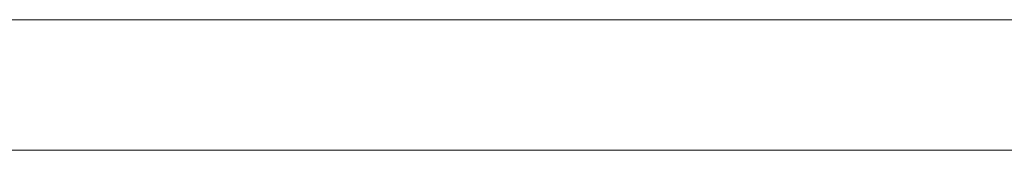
# Model space of a CAD drawing. Header units: inches. Extents: x -30 to 641, y 180 to 601.
# Tile 158 of 234: x 372.29 to 384.35, y 440.87 to 442.47. Entities that reach past the tile are written whole.
import ezdxf

# ---------------------------------------------------------------- set-up
doc = ezdxf.new("R2010")
doc.units = ezdxf.units.IN
doc.header["$MEASUREMENT"] = 0
doc.layers.add('1', color=7, linetype='Continuous')

# ---------------------------------------------------------------- blocks, each defined once
blk = doc.blocks.new('block 2067')
at = {"layer": '1', "color": 155, "lineweight": 18, "true_color": 0x4c7299}
blk.add_lwpolyline([(404.953, 442.474), (284.728, 442.474)], dxfattribs=at)
blk = doc.blocks.new('block 2311')
at = {"layer": '1', "color": 155, "lineweight": 18, "true_color": 0x4c7299}
blk.add_lwpolyline([(404.953, 440.874), (284.728, 440.874)], dxfattribs=at)
blk = doc.blocks.new('block 2487')
at = {"layer": '1', "color": 18, "lineweight": 13, "true_color": 0x4c0000}
blk.add_lwpolyline([(404.953, 442.474), (284.728, 442.474)], dxfattribs=at)
blk = doc.blocks.new('block 2507')
at = {"layer": '1', "color": 252, "lineweight": 13, "true_color": 0x848484}
blk.add_lwpolyline([(381.656, 442.474), (378.595, 442.474)], dxfattribs=at)
blk = doc.blocks.new('block 2518')
at = {"layer": '1', "color": 18, "lineweight": 13, "true_color": 0x4c0000}
blk.add_lwpolyline([(404.953, 442.474), (284.728, 442.474)], dxfattribs=at)
blk = doc.blocks.new('block 2563')
at = {"layer": '1', "color": 18, "lineweight": 13, "true_color": 0x4c0000}
blk.add_lwpolyline([(284.728, 442.474), (393.615, 442.474)], dxfattribs=at)
blk = doc.blocks.new('block 2598')
at = {"layer": '1', "color": 252, "lineweight": 13, "true_color": 0x848484}
blk.add_lwpolyline([(381.656, 442.474), (378.595, 442.474)], dxfattribs=at)
blk = doc.blocks.new('block 2599')
at = {"layer": '1', "color": 252, "lineweight": 13, "true_color": 0x848484}
blk.add_lwpolyline([(375.596, 442.474), (375.996, 442.474)], dxfattribs=at)
blk = doc.blocks.new('block 2616')
at = {"layer": '1', "color": 18, "lineweight": 13, "true_color": 0x4c0000}
blk.add_lwpolyline([(284.728, 442.474), (393.615, 442.474)], dxfattribs=at)
blk = doc.blocks.new('block 2768')
at = {"layer": '1', "color": 252, "lineweight": 13, "true_color": 0x848484}
blk.add_lwpolyline([(381.656, 442.474), (378.595, 442.474)], dxfattribs=at)
blk = doc.blocks.new('block 2769')
at = {"layer": '1', "color": 252, "lineweight": 13, "true_color": 0x848484}
blk.add_lwpolyline([(381.656, 442.474), (378.595, 442.474)], dxfattribs=at)
blk = doc.blocks.new('block 2770')
at = {"layer": '1', "color": 252, "lineweight": 13, "true_color": 0x848484}
blk.add_lwpolyline([(375.596, 442.474), (375.996, 442.474)], dxfattribs=at)
blk = doc.blocks.new('block 7551')
at = {"layer": '1', "color": 18, "lineweight": 13, "true_color": 0x4c0000}
for points in [[(292.04, 442.474), (329.444, 442.474), (366.849, 442.474), (385.551, 442.474), (390.227, 442.474), (392.565, 442.474), (393.78, 442.474), (397.75, 442.474), (398.763, 442.474), (401.101, 442.474), (475.91, 442.474), (513.314, 442.474), (522.666, 442.474), (527.341, 442.474)], [(523.263, 442.474), (522.332, 442.474), (520.136, 442.474), (517.062, 442.474), (498.359, 442.474), (423.55, 442.474), (414.199, 442.474), (409.523, 442.474), (408.687, 442.474), (406.394, 442.474), (403.321, 442.474), (398.645, 442.474), (389.294, 442.474), (351.889, 442.474), (314.485, 442.474), (295.782, 442.474)]]:
    blk.add_lwpolyline(points, dxfattribs=at)
blk = doc.blocks.new('block 7792')
at = {"layer": '1', "color": 252, "lineweight": 13, "true_color": 0x848484}
blk.add_open_spline([(374.405, 442.474), (374.41, 442.474), (374.416, 442.474), (374.416, 442.474), (374.416, 442.474), (374.424, 442.474), (374.424, 442.474), (374.424, 442.474), (374.435, 442.474), (374.435, 442.474), (374.435, 442.474), (374.448, 442.474), (374.448, 442.474), (374.448, 442.474), (374.463, 442.474), (374.463, 442.474), (374.463, 442.474), (374.48, 442.474), (374.48, 442.474), (374.48, 442.474), (374.498, 442.474), (374.498, 442.474), (374.498, 442.474), (374.517, 442.474), (374.517, 442.474), (374.517, 442.474), (374.537, 442.474), (374.537, 442.474), (374.537, 442.474), (374.559, 442.474), (374.559, 442.474), (374.559, 442.474), (374.582, 442.474), (374.582, 442.474), (374.582, 442.474), (374.606, 442.474), (374.606, 442.474), (374.606, 442.474), (374.656, 442.474), (374.656, 442.474), (374.656, 442.474), (374.705, 442.474), (374.705, 442.474), (374.705, 442.474), (374.729, 442.474), (374.729, 442.474), (374.729, 442.474), (374.752, 442.474), (374.752, 442.474), (374.752, 442.474), (374.774, 442.474), (374.774, 442.474), (374.774, 442.474), (374.794, 442.474), (374.794, 442.474), (374.794, 442.474), (374.813, 442.474), (374.813, 442.474), (374.813, 442.474), (374.832, 442.474), (374.832, 442.474), (374.832, 442.474), (374.848, 442.474), (374.848, 442.474), (374.848, 442.474), (374.863, 442.474), (374.863, 442.474), (374.863, 442.474), (374.876, 442.474), (374.876, 442.474), (374.876, 442.474), (374.887, 442.474), (374.887, 442.474), (374.887, 442.474), (374.895, 442.474), (374.895, 442.474), (374.895, 442.474), (374.901, 442.474), (374.901, 442.474), (374.901, 442.474), (374.895, 442.474), (374.895, 442.474), (374.895, 442.474), (374.887, 442.474), (374.887, 442.474), (374.887, 442.474), (374.876, 442.474), (374.876, 442.474), (374.876, 442.474), (374.863, 442.474), (374.863, 442.474), (374.863, 442.474), (374.848, 442.474), (374.848, 442.474), (374.848, 442.474), (374.832, 442.474), (374.832, 442.474), (374.832, 442.474), (374.813, 442.474), (374.813, 442.474), (374.813, 442.474), (374.794, 442.474), (374.794, 442.474), (374.794, 442.474), (374.774, 442.474), (374.774, 442.474), (374.774, 442.474), (374.752, 442.474), (374.752, 442.474), (374.752, 442.474), (374.729, 442.474), (374.729, 442.474), (374.729, 442.474), (374.705, 442.474), (374.705, 442.474), (374.705, 442.474), (374.656, 442.474), (374.656, 442.474), (374.656, 442.474), (374.606, 442.474), (374.606, 442.474), (374.606, 442.474), (374.582, 442.474), (374.582, 442.474), (374.582, 442.474), (374.559, 442.474), (374.559, 442.474), (374.559, 442.474), (374.537, 442.474), (374.537, 442.474), (374.537, 442.474), (374.517, 442.474), (374.517, 442.474), (374.517, 442.474), (374.498, 442.474), (374.498, 442.474), (374.498, 442.474), (374.48, 442.474), (374.48, 442.474), (374.48, 442.474), (374.463, 442.474), (374.463, 442.474), (374.463, 442.474), (374.448, 442.474), (374.448, 442.474), (374.448, 442.474), (374.435, 442.474), (374.435, 442.474), (374.435, 442.474), (374.424, 442.474), (374.424, 442.474), (374.424, 442.474), (374.416, 442.474), (374.416, 442.474), (374.416, 442.474), (374.41, 442.474), (374.41, 442.474)], degree=3, knots=[0, 0, 0, 0, 1, 1, 1, 2, 2, 2, 3, 3, 3, 4, 4, 4, 5, 5, 5, 6, 6, 6, 7, 7, 7, 8, 8, 8, 9, 9, 9, 10, 10, 10, 11, 11, 11, 12, 12, 12, 13, 13, 13, 14, 14, 14, 15, 15, 15, 16, 16, 16, 17, 17, 17, 18, 18, 18, 19, 19, 19, 20, 20, 20, 21, 21, 21, 22, 22, 22, 23, 23, 23, 24, 24, 24, 25, 25, 25, 26, 26, 26, 27, 27, 27, 28, 28, 28, 29, 29, 29, 30, 30, 30, 31, 31, 31, 32, 32, 32, 33, 33, 33, 34, 34, 34, 35, 35, 35, 36, 36, 36, 37, 37, 37, 38, 38, 38, 39, 39, 39, 40, 40, 40, 41, 41, 41, 42, 42, 42, 43, 43, 43, 44, 44, 44, 45, 45, 45, 46, 46, 46, 47, 47, 47, 48, 48, 48, 49, 49, 49, 50, 50, 50, 51, 51, 51, 52, 52, 52, 52], dxfattribs=at)
blk = doc.blocks.new('block 7793')
at = {"layer": '1', "color": 252, "lineweight": 13, "true_color": 0x848484}
blk.add_open_spline([(383.205, 442.474), (383.21, 442.474), (383.216, 442.474), (383.216, 442.474), (383.216, 442.474), (383.224, 442.474), (383.224, 442.474), (383.224, 442.474), (383.235, 442.474), (383.235, 442.474), (383.235, 442.474), (383.248, 442.474), (383.248, 442.474), (383.248, 442.474), (383.263, 442.474), (383.263, 442.474), (383.263, 442.474), (383.28, 442.474), (383.28, 442.474), (383.28, 442.474), (383.298, 442.474), (383.298, 442.474), (383.298, 442.474), (383.317, 442.474), (383.317, 442.474), (383.317, 442.474), (383.337, 442.474), (383.337, 442.474), (383.337, 442.474), (383.359, 442.474), (383.359, 442.474), (383.359, 442.474), (383.382, 442.474), (383.382, 442.474), (383.382, 442.474), (383.406, 442.474), (383.406, 442.474), (383.406, 442.474), (383.456, 442.474), (383.456, 442.474), (383.456, 442.474), (383.505, 442.474), (383.505, 442.474), (383.505, 442.474), (383.529, 442.474), (383.529, 442.474), (383.529, 442.474), (383.552, 442.474), (383.552, 442.474), (383.552, 442.474), (383.574, 442.474), (383.574, 442.474), (383.574, 442.474), (383.594, 442.474), (383.594, 442.474), (383.594, 442.474), (383.613, 442.474), (383.613, 442.474), (383.613, 442.474), (383.632, 442.474), (383.632, 442.474), (383.632, 442.474), (383.648, 442.474), (383.648, 442.474), (383.648, 442.474), (383.663, 442.474), (383.663, 442.474), (383.663, 442.474), (383.676, 442.474), (383.676, 442.474), (383.676, 442.474), (383.687, 442.474), (383.687, 442.474), (383.687, 442.474), (383.695, 442.474), (383.695, 442.474), (383.695, 442.474), (383.701, 442.474), (383.701, 442.474), (383.701, 442.474), (383.695, 442.474), (383.695, 442.474), (383.695, 442.474), (383.687, 442.474), (383.687, 442.474), (383.687, 442.474), (383.676, 442.474), (383.676, 442.474), (383.676, 442.474), (383.663, 442.474), (383.663, 442.474), (383.663, 442.474), (383.648, 442.474), (383.648, 442.474), (383.648, 442.474), (383.632, 442.474), (383.632, 442.474), (383.632, 442.474), (383.613, 442.474), (383.613, 442.474), (383.613, 442.474), (383.594, 442.474), (383.594, 442.474), (383.594, 442.474), (383.574, 442.474), (383.574, 442.474), (383.574, 442.474), (383.552, 442.474), (383.552, 442.474), (383.552, 442.474), (383.529, 442.474), (383.529, 442.474), (383.529, 442.474), (383.505, 442.474), (383.505, 442.474), (383.505, 442.474), (383.456, 442.474), (383.456, 442.474), (383.456, 442.474), (383.406, 442.474), (383.406, 442.474), (383.406, 442.474), (383.382, 442.474), (383.382, 442.474), (383.382, 442.474), (383.359, 442.474), (383.359, 442.474), (383.359, 442.474), (383.337, 442.474), (383.337, 442.474), (383.337, 442.474), (383.317, 442.474), (383.317, 442.474), (383.317, 442.474), (383.298, 442.474), (383.298, 442.474), (383.298, 442.474), (383.28, 442.474), (383.28, 442.474), (383.28, 442.474), (383.263, 442.474), (383.263, 442.474), (383.263, 442.474), (383.248, 442.474), (383.248, 442.474), (383.248, 442.474), (383.235, 442.474), (383.235, 442.474), (383.235, 442.474), (383.224, 442.474), (383.224, 442.474), (383.224, 442.474), (383.216, 442.474), (383.216, 442.474), (383.216, 442.474), (383.21, 442.474), (383.21, 442.474)], degree=3, knots=[0, 0, 0, 0, 1, 1, 1, 2, 2, 2, 3, 3, 3, 4, 4, 4, 5, 5, 5, 6, 6, 6, 7, 7, 7, 8, 8, 8, 9, 9, 9, 10, 10, 10, 11, 11, 11, 12, 12, 12, 13, 13, 13, 14, 14, 14, 15, 15, 15, 16, 16, 16, 17, 17, 17, 18, 18, 18, 19, 19, 19, 20, 20, 20, 21, 21, 21, 22, 22, 22, 23, 23, 23, 24, 24, 24, 25, 25, 25, 26, 26, 26, 27, 27, 27, 28, 28, 28, 29, 29, 29, 30, 30, 30, 31, 31, 31, 32, 32, 32, 33, 33, 33, 34, 34, 34, 35, 35, 35, 36, 36, 36, 37, 37, 37, 38, 38, 38, 39, 39, 39, 40, 40, 40, 41, 41, 41, 42, 42, 42, 43, 43, 43, 44, 44, 44, 45, 45, 45, 46, 46, 46, 47, 47, 47, 48, 48, 48, 49, 49, 49, 50, 50, 50, 51, 51, 51, 52, 52, 52, 52], dxfattribs=at)
blk = doc.blocks.new('block 7794')
at = {"layer": '1', "color": 252, "lineweight": 13, "true_color": 0x848484}
blk.add_open_spline([(381.956, 442.474), (381.779, 442.474), (381.602, 442.474), (381.425, 442.474), (381.39, 442.474), (381.354, 442.474), (381.318, 442.474), (380.411, 442.474), (379.503, 442.474), (378.595, 442.474), (378.499, 442.474), (378.402, 442.474), (378.306, 442.474), (378.402, 442.474), (378.499, 442.474), (378.595, 442.474), (379.503, 442.474), (380.411, 442.474), (381.318, 442.474), (381.354, 442.474), (381.39, 442.474), (381.425, 442.474), (381.602, 442.474), (381.779, 442.474), (381.956, 442.474), (381.756, 442.474), (381.556, 442.474), (381.356, 442.474), (381.556, 442.474), (381.756, 442.474), (381.956, 442.474)], degree=3, knots=[0, 0, 0, 0, 1, 1, 1, 2, 2, 2, 3, 3, 3, 4, 4, 4, 5, 5, 5, 6, 6, 6, 7, 7, 7, 8, 8, 8, 9, 9, 9, 10, 10, 10, 10], dxfattribs=at)
blk = doc.blocks.new('block 7795')
at = {"layer": '1', "color": 252, "lineweight": 13, "true_color": 0x848484}
blk.add_open_spline([(381.956, 442.474), (381.779, 442.474), (381.602, 442.474), (381.425, 442.474), (381.39, 442.474), (381.354, 442.474), (381.318, 442.474), (380.411, 442.474), (379.503, 442.474), (378.595, 442.474), (378.499, 442.474), (378.402, 442.474), (378.306, 442.474), (378.402, 442.474), (378.499, 442.474), (378.595, 442.474), (379.503, 442.474), (380.411, 442.474), (381.318, 442.474), (381.354, 442.474), (381.39, 442.474), (381.425, 442.474), (381.602, 442.474), (381.779, 442.474), (381.956, 442.474), (381.756, 442.474), (381.556, 442.474), (381.356, 442.474), (381.556, 442.474), (381.756, 442.474), (381.956, 442.474)], degree=3, knots=[0, 0, 0, 0, 1, 1, 1, 2, 2, 2, 3, 3, 3, 4, 4, 4, 5, 5, 5, 6, 6, 6, 7, 7, 7, 8, 8, 8, 9, 9, 9, 10, 10, 10, 10], dxfattribs=at)
blk = doc.blocks.new('block 7796')
at = {"layer": '1', "color": 252, "lineweight": 13, "true_color": 0x848484}
blk.add_open_spline([(377.516, 442.474), (377.612, 442.474), (377.709, 442.474), (377.806, 442.474), (377.709, 442.474), (377.612, 442.474), (377.516, 442.474), (377.275, 442.474), (377.034, 442.474), (376.793, 442.474), (376.757, 442.474), (376.722, 442.474), (376.686, 442.474), (376.509, 442.474), (376.332, 442.474), (376.156, 442.474), (376.356, 442.474), (376.556, 442.474), (376.756, 442.474), (376.556, 442.474), (376.356, 442.474), (376.156, 442.474), (376.332, 442.474), (376.509, 442.474), (376.686, 442.474), (376.722, 442.474), (376.757, 442.474), (376.793, 442.474), (377.034, 442.474), (377.275, 442.474), (377.516, 442.474)], degree=3, knots=[0, 0, 0, 0, 1, 1, 1, 2, 2, 2, 3, 3, 3, 4, 4, 4, 5, 5, 5, 6, 6, 6, 7, 7, 7, 8, 8, 8, 9, 9, 9, 10, 10, 10, 10], dxfattribs=at)
blk = doc.blocks.new('block 7797')
at = {"layer": '1', "color": 252, "lineweight": 13, "true_color": 0x848484}
blk.add_open_spline([(377.516, 442.474), (377.612, 442.474), (377.709, 442.474), (377.806, 442.474), (377.709, 442.474), (377.612, 442.474), (377.516, 442.474), (377.275, 442.474), (377.034, 442.474), (376.793, 442.474), (376.757, 442.474), (376.722, 442.474), (376.686, 442.474), (376.509, 442.474), (376.332, 442.474), (376.156, 442.474), (376.356, 442.474), (376.556, 442.474), (376.756, 442.474), (376.556, 442.474), (376.356, 442.474), (376.156, 442.474), (376.332, 442.474), (376.509, 442.474), (376.686, 442.474), (376.722, 442.474), (376.757, 442.474), (376.793, 442.474), (377.034, 442.474), (377.275, 442.474), (377.516, 442.474)], degree=3, knots=[0, 0, 0, 0, 1, 1, 1, 2, 2, 2, 3, 3, 3, 4, 4, 4, 5, 5, 5, 6, 6, 6, 7, 7, 7, 8, 8, 8, 9, 9, 9, 10, 10, 10, 10], dxfattribs=at)
blk = doc.blocks.new('block 8231')
at = {"layer": '1', "color": 252, "lineweight": 13, "true_color": 0x848484}
blk.add_open_spline([(377.516, 442.474), (377.612, 442.474), (377.709, 442.474), (377.806, 442.474), (377.709, 442.474), (377.612, 442.474), (377.516, 442.474), (377.275, 442.474), (377.034, 442.474), (376.793, 442.474), (376.757, 442.474), (376.722, 442.474), (376.686, 442.474), (376.509, 442.474), (376.332, 442.474), (376.156, 442.474), (376.356, 442.474), (376.556, 442.474), (376.756, 442.474), (376.556, 442.474), (376.356, 442.474), (376.156, 442.474), (376.332, 442.474), (376.509, 442.474), (376.686, 442.474), (376.722, 442.474), (376.757, 442.474), (376.793, 442.474), (377.034, 442.474), (377.275, 442.474), (377.516, 442.474)], degree=3, knots=[0, 0, 0, 0, 1, 1, 1, 2, 2, 2, 3, 3, 3, 4, 4, 4, 5, 5, 5, 6, 6, 6, 7, 7, 7, 8, 8, 8, 9, 9, 9, 10, 10, 10, 10], dxfattribs=at)
blk = doc.blocks.new('block 8232')
at = {"layer": '1', "color": 252, "lineweight": 13, "true_color": 0x848484}
blk.add_open_spline([(381.956, 442.474), (381.779, 442.474), (381.602, 442.474), (381.425, 442.474), (381.39, 442.474), (381.354, 442.474), (381.318, 442.474), (380.411, 442.474), (379.503, 442.474), (378.595, 442.474), (378.499, 442.474), (378.402, 442.474), (378.306, 442.474), (378.402, 442.474), (378.499, 442.474), (378.595, 442.474), (379.503, 442.474), (380.411, 442.474), (381.318, 442.474), (381.354, 442.474), (381.39, 442.474), (381.425, 442.474), (381.602, 442.474), (381.779, 442.474), (381.956, 442.474), (381.756, 442.474), (381.556, 442.474), (381.356, 442.474), (381.556, 442.474), (381.756, 442.474), (381.956, 442.474)], degree=3, knots=[0, 0, 0, 0, 1, 1, 1, 2, 2, 2, 3, 3, 3, 4, 4, 4, 5, 5, 5, 6, 6, 6, 7, 7, 7, 8, 8, 8, 9, 9, 9, 10, 10, 10, 10], dxfattribs=at)
blk = doc.blocks.new('block 8233')
at = {"layer": '1', "color": 252, "lineweight": 13, "true_color": 0x848484}
blk.add_open_spline([(381.956, 442.474), (381.779, 442.474), (381.602, 442.474), (381.425, 442.474), (381.39, 442.474), (381.354, 442.474), (381.318, 442.474), (380.411, 442.474), (379.503, 442.474), (378.595, 442.474), (378.499, 442.474), (378.402, 442.474), (378.306, 442.474), (378.402, 442.474), (378.499, 442.474), (378.595, 442.474), (379.503, 442.474), (380.411, 442.474), (381.318, 442.474), (381.354, 442.474), (381.39, 442.474), (381.425, 442.474), (381.602, 442.474), (381.779, 442.474), (381.956, 442.474), (381.756, 442.474), (381.556, 442.474), (381.356, 442.474), (381.556, 442.474), (381.756, 442.474), (381.956, 442.474)], degree=3, knots=[0, 0, 0, 0, 1, 1, 1, 2, 2, 2, 3, 3, 3, 4, 4, 4, 5, 5, 5, 6, 6, 6, 7, 7, 7, 8, 8, 8, 9, 9, 9, 10, 10, 10, 10], dxfattribs=at)
blk = doc.blocks.new('block 8234')
at = {"layer": '1', "color": 252, "lineweight": 13, "true_color": 0x848484}
blk.add_open_spline([(383.205, 442.474), (383.21, 442.474), (383.216, 442.474), (383.216, 442.474), (383.216, 442.474), (383.224, 442.474), (383.224, 442.474), (383.224, 442.474), (383.235, 442.474), (383.235, 442.474), (383.235, 442.474), (383.248, 442.474), (383.248, 442.474), (383.248, 442.474), (383.263, 442.474), (383.263, 442.474), (383.263, 442.474), (383.28, 442.474), (383.28, 442.474), (383.28, 442.474), (383.298, 442.474), (383.298, 442.474), (383.298, 442.474), (383.317, 442.474), (383.317, 442.474), (383.317, 442.474), (383.337, 442.474), (383.337, 442.474), (383.337, 442.474), (383.359, 442.474), (383.359, 442.474), (383.359, 442.474), (383.382, 442.474), (383.382, 442.474), (383.382, 442.474), (383.406, 442.474), (383.406, 442.474), (383.406, 442.474), (383.456, 442.474), (383.456, 442.474), (383.456, 442.474), (383.505, 442.474), (383.505, 442.474), (383.505, 442.474), (383.529, 442.474), (383.529, 442.474), (383.529, 442.474), (383.552, 442.474), (383.552, 442.474), (383.552, 442.474), (383.574, 442.474), (383.574, 442.474), (383.574, 442.474), (383.594, 442.474), (383.594, 442.474), (383.594, 442.474), (383.613, 442.474), (383.613, 442.474), (383.613, 442.474), (383.632, 442.474), (383.632, 442.474), (383.632, 442.474), (383.648, 442.474), (383.648, 442.474), (383.648, 442.474), (383.663, 442.474), (383.663, 442.474), (383.663, 442.474), (383.676, 442.474), (383.676, 442.474), (383.676, 442.474), (383.687, 442.474), (383.687, 442.474), (383.687, 442.474), (383.695, 442.474), (383.695, 442.474), (383.695, 442.474), (383.701, 442.474), (383.701, 442.474), (383.701, 442.474), (383.695, 442.474), (383.695, 442.474), (383.695, 442.474), (383.687, 442.474), (383.687, 442.474), (383.687, 442.474), (383.676, 442.474), (383.676, 442.474), (383.676, 442.474), (383.663, 442.474), (383.663, 442.474), (383.663, 442.474), (383.648, 442.474), (383.648, 442.474), (383.648, 442.474), (383.632, 442.474), (383.632, 442.474), (383.632, 442.474), (383.613, 442.474), (383.613, 442.474), (383.613, 442.474), (383.594, 442.474), (383.594, 442.474), (383.594, 442.474), (383.574, 442.474), (383.574, 442.474), (383.574, 442.474), (383.552, 442.474), (383.552, 442.474), (383.552, 442.474), (383.529, 442.474), (383.529, 442.474), (383.529, 442.474), (383.505, 442.474), (383.505, 442.474), (383.505, 442.474), (383.456, 442.474), (383.456, 442.474), (383.456, 442.474), (383.406, 442.474), (383.406, 442.474), (383.406, 442.474), (383.382, 442.474), (383.382, 442.474), (383.382, 442.474), (383.359, 442.474), (383.359, 442.474), (383.359, 442.474), (383.337, 442.474), (383.337, 442.474), (383.337, 442.474), (383.317, 442.474), (383.317, 442.474), (383.317, 442.474), (383.298, 442.474), (383.298, 442.474), (383.298, 442.474), (383.28, 442.474), (383.28, 442.474), (383.28, 442.474), (383.263, 442.474), (383.263, 442.474), (383.263, 442.474), (383.248, 442.474), (383.248, 442.474), (383.248, 442.474), (383.235, 442.474), (383.235, 442.474), (383.235, 442.474), (383.224, 442.474), (383.224, 442.474), (383.224, 442.474), (383.216, 442.474), (383.216, 442.474), (383.216, 442.474), (383.21, 442.474), (383.21, 442.474)], degree=3, knots=[0, 0, 0, 0, 1, 1, 1, 2, 2, 2, 3, 3, 3, 4, 4, 4, 5, 5, 5, 6, 6, 6, 7, 7, 7, 8, 8, 8, 9, 9, 9, 10, 10, 10, 11, 11, 11, 12, 12, 12, 13, 13, 13, 14, 14, 14, 15, 15, 15, 16, 16, 16, 17, 17, 17, 18, 18, 18, 19, 19, 19, 20, 20, 20, 21, 21, 21, 22, 22, 22, 23, 23, 23, 24, 24, 24, 25, 25, 25, 26, 26, 26, 27, 27, 27, 28, 28, 28, 29, 29, 29, 30, 30, 30, 31, 31, 31, 32, 32, 32, 33, 33, 33, 34, 34, 34, 35, 35, 35, 36, 36, 36, 37, 37, 37, 38, 38, 38, 39, 39, 39, 40, 40, 40, 41, 41, 41, 42, 42, 42, 43, 43, 43, 44, 44, 44, 45, 45, 45, 46, 46, 46, 47, 47, 47, 48, 48, 48, 49, 49, 49, 50, 50, 50, 51, 51, 51, 52, 52, 52, 52], dxfattribs=at)
blk = doc.blocks.new('block 8235')
at = {"layer": '1', "color": 252, "lineweight": 13, "true_color": 0x848484}
blk.add_open_spline([(377.516, 442.474), (377.612, 442.474), (377.709, 442.474), (377.806, 442.474), (377.709, 442.474), (377.612, 442.474), (377.516, 442.474), (377.275, 442.474), (377.034, 442.474), (376.793, 442.474), (376.757, 442.474), (376.722, 442.474), (376.686, 442.474), (376.509, 442.474), (376.332, 442.474), (376.156, 442.474), (376.356, 442.474), (376.556, 442.474), (376.756, 442.474), (376.556, 442.474), (376.356, 442.474), (376.156, 442.474), (376.332, 442.474), (376.509, 442.474), (376.686, 442.474), (376.722, 442.474), (376.757, 442.474), (376.793, 442.474), (377.034, 442.474), (377.275, 442.474), (377.516, 442.474)], degree=3, knots=[0, 0, 0, 0, 1, 1, 1, 2, 2, 2, 3, 3, 3, 4, 4, 4, 5, 5, 5, 6, 6, 6, 7, 7, 7, 8, 8, 8, 9, 9, 9, 10, 10, 10, 10], dxfattribs=at)
blk = doc.blocks.new('block 8236')
at = {"layer": '1', "color": 252, "lineweight": 13, "true_color": 0x848484}
blk.add_open_spline([(374.405, 442.474), (374.41, 442.474), (374.416, 442.474), (374.416, 442.474), (374.416, 442.474), (374.424, 442.474), (374.424, 442.474), (374.424, 442.474), (374.435, 442.474), (374.435, 442.474), (374.435, 442.474), (374.448, 442.474), (374.448, 442.474), (374.448, 442.474), (374.463, 442.474), (374.463, 442.474), (374.463, 442.474), (374.48, 442.474), (374.48, 442.474), (374.48, 442.474), (374.498, 442.474), (374.498, 442.474), (374.498, 442.474), (374.517, 442.474), (374.517, 442.474), (374.517, 442.474), (374.537, 442.474), (374.537, 442.474), (374.537, 442.474), (374.559, 442.474), (374.559, 442.474), (374.559, 442.474), (374.582, 442.474), (374.582, 442.474), (374.582, 442.474), (374.606, 442.474), (374.606, 442.474), (374.606, 442.474), (374.656, 442.474), (374.656, 442.474), (374.656, 442.474), (374.705, 442.474), (374.705, 442.474), (374.705, 442.474), (374.729, 442.474), (374.729, 442.474), (374.729, 442.474), (374.752, 442.474), (374.752, 442.474), (374.752, 442.474), (374.774, 442.474), (374.774, 442.474), (374.774, 442.474), (374.794, 442.474), (374.794, 442.474), (374.794, 442.474), (374.813, 442.474), (374.813, 442.474), (374.813, 442.474), (374.832, 442.474), (374.832, 442.474), (374.832, 442.474), (374.848, 442.474), (374.848, 442.474), (374.848, 442.474), (374.863, 442.474), (374.863, 442.474), (374.863, 442.474), (374.876, 442.474), (374.876, 442.474), (374.876, 442.474), (374.887, 442.474), (374.887, 442.474), (374.887, 442.474), (374.895, 442.474), (374.895, 442.474), (374.895, 442.474), (374.901, 442.474), (374.901, 442.474), (374.901, 442.474), (374.895, 442.474), (374.895, 442.474), (374.895, 442.474), (374.887, 442.474), (374.887, 442.474), (374.887, 442.474), (374.876, 442.474), (374.876, 442.474), (374.876, 442.474), (374.863, 442.474), (374.863, 442.474), (374.863, 442.474), (374.848, 442.474), (374.848, 442.474), (374.848, 442.474), (374.832, 442.474), (374.832, 442.474), (374.832, 442.474), (374.813, 442.474), (374.813, 442.474), (374.813, 442.474), (374.794, 442.474), (374.794, 442.474), (374.794, 442.474), (374.774, 442.474), (374.774, 442.474), (374.774, 442.474), (374.752, 442.474), (374.752, 442.474), (374.752, 442.474), (374.729, 442.474), (374.729, 442.474), (374.729, 442.474), (374.705, 442.474), (374.705, 442.474), (374.705, 442.474), (374.656, 442.474), (374.656, 442.474), (374.656, 442.474), (374.606, 442.474), (374.606, 442.474), (374.606, 442.474), (374.582, 442.474), (374.582, 442.474), (374.582, 442.474), (374.559, 442.474), (374.559, 442.474), (374.559, 442.474), (374.537, 442.474), (374.537, 442.474), (374.537, 442.474), (374.517, 442.474), (374.517, 442.474), (374.517, 442.474), (374.498, 442.474), (374.498, 442.474), (374.498, 442.474), (374.48, 442.474), (374.48, 442.474), (374.48, 442.474), (374.463, 442.474), (374.463, 442.474), (374.463, 442.474), (374.448, 442.474), (374.448, 442.474), (374.448, 442.474), (374.435, 442.474), (374.435, 442.474), (374.435, 442.474), (374.424, 442.474), (374.424, 442.474), (374.424, 442.474), (374.416, 442.474), (374.416, 442.474), (374.416, 442.474), (374.41, 442.474), (374.41, 442.474)], degree=3, knots=[0, 0, 0, 0, 1, 1, 1, 2, 2, 2, 3, 3, 3, 4, 4, 4, 5, 5, 5, 6, 6, 6, 7, 7, 7, 8, 8, 8, 9, 9, 9, 10, 10, 10, 11, 11, 11, 12, 12, 12, 13, 13, 13, 14, 14, 14, 15, 15, 15, 16, 16, 16, 17, 17, 17, 18, 18, 18, 19, 19, 19, 20, 20, 20, 21, 21, 21, 22, 22, 22, 23, 23, 23, 24, 24, 24, 25, 25, 25, 26, 26, 26, 27, 27, 27, 28, 28, 28, 29, 29, 29, 30, 30, 30, 31, 31, 31, 32, 32, 32, 33, 33, 33, 34, 34, 34, 35, 35, 35, 36, 36, 36, 37, 37, 37, 38, 38, 38, 39, 39, 39, 40, 40, 40, 41, 41, 41, 42, 42, 42, 43, 43, 43, 44, 44, 44, 45, 45, 45, 46, 46, 46, 47, 47, 47, 48, 48, 48, 49, 49, 49, 50, 50, 50, 51, 51, 51, 52, 52, 52, 52], dxfattribs=at)

msp = doc.modelspace()

# ---------------------------------------------------------------- block references
at = {"layer": '1'}
for name in ['block 7551', 'block 2067', 'block 2487', 'block 2518', 'block 2563', 'block 2616', 'block 7792', 'block 8236', 'block 2599', 'block 2770', 'block 7796', 'block 7797', 'block 8231', 'block 8235', 'block 7794', 'block 7795', 'block 8232', 'block 8233', 'block 2507', 'block 2598', 'block 2768', 'block 2769', 'block 7793', 'block 8234', 'block 2311']:
    msp.add_blockref(name, (0, 0), dxfattribs=at)

doc.saveas('drawing.dxf')
